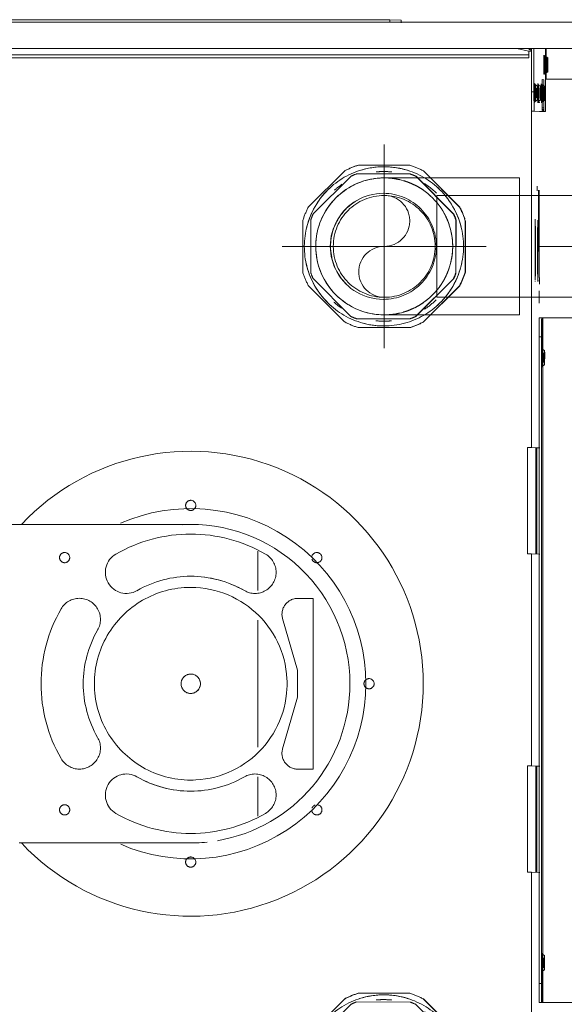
# Model space of a CAD drawing. Header units: millimetres. Extents: x 19410 to 41622, y 4748 to 42777.
# Tile 6 of 65: x 20683 to 20854, y 35928 to 36237. Entities that reach past the tile are written whole.
import ezdxf

# ---------------------------------------------------------------- set-up
doc = ezdxf.new("R2010")
doc.units = ezdxf.units.MM
doc.linetypes.add('ADSK_Осевая', pattern=[700, 500, -100, 0, -100])
doc.linetypes.add('ADSK_Скрыто', pattern=[300, 150, -150])
for name, color, linetype, lineweight in [('A-DETL-____-HDLN', 90, 'ADSK_Скрыто', 9), ('G-XREF-____-OTLN', 8, 'Continuous', 9), ('M-EQPM-____-OTLN', 50, 'Continuous', 20), ('P-PIPE-____-CNTR', 3, 'ADSK_Осевая', 20), ('P-PIPE-____-OTLN', 3, 'Continuous', 20)]:
    doc.layers.add(name, color=color, linetype=linetype, lineweight=lineweight)

# ---------------------------------------------------------------- blocks, each defined once
blk = doc.blocks.new('daa-oborudovanie-komplektkoaksialnogodymoxoda-sudliniteliami-1 - 60_100-1656877-В_Этаж 02_Отопление')
at = {"layer": 'M-EQPM-____-OTLN', "color": 94, "flags": 128}
for points in [[(53.82, 50), (50.31, 50), (46.88, 50), (43.54, 50), (40.28, 50), (37.12, 50), (34.06, 50), (31.11, 50), (28.26, 50), (25.54, 50), (22.93, 50), (20.44, 50), (18.08, 50), (15.85, 50), (13.76, 50), (11.8, 50), (9.99, 50), (8.32, 50), (6.8, 50), (5.42, 50), (4.2, 50), (3.13, 50), (2.21, 50), (1.46, 50), (0.85, 50), (0.41, 50), (0.13, 50), (0.01, 50), (0, 50)], [(0, -50), (0.08, -50), (0.32, -50), (0.72, -50), (1.28, -50), (1.99, -50), (2.87, -50), (3.89, -50), (5.08, -50), (6.41, -50), (7.89, -50), (9.52, -50), (11.3, -50), (13.22, -50), (15.27, -50), (17.47, -50), (19.79, -50), (22.24, -50), (24.82, -50), (27.52, -50), (30.33, -50), (33.25, -50), (36.28, -50), (39.42, -50), (42.65, -50), (45.97, -50), (49.38, -50), (52.87, -50), (56.43, -50)]]:
    blk.add_lwpolyline(points, dxfattribs=at)
at = {"layer": 'M-EQPM-____-OTLN', "color": 94}
for radius, start, end in [(73, 43.3605, 180), (55, 66.4461, 180), (50, 88.0259, 95.986), (50, 99.6828, 180), (73, 180, 316.632), (55, 180, 293.6476), (50, 180, 273.1208)]:
    blk.add_arc((0, 0), radius, start, end, dxfattribs=at)
blk = doc.blocks.new('City Class FR - City Class F_iam-1558930-В_Этаж 02_Отопление')
at = {"layer": 'A-DETL-____-HDLN'}
for p, q in [((-198.46, -38.42), (-198.46, -38.36)), ((16.49, -107.65), (-37.14, -107.77)), ((-37.14, -107.77), (-37.13, -112.62)), ((16.5, -112.5), (16.49, -107.65)), ((-30.74, -117.41), (-14.53, -112.72)), ((-14.53, -112.72), (-6.11, -112.7)), ((-6.11, -112.7), (10.13, -117.32)), ((-39.52, -125.18), (-51.87, -125.21)), ((9.64, -125.08), (-30.22, -125.16)), ((31.29, -125.03), (18.94, -125.06)), ((-43.96, -144.65), (-43.96, -144.66)), ((23.47, -147.74), (23.47, -147.74))]:
    blk.add_line(p, q, dxfattribs=at)
at = {"layer": 'A-DETL-____-HDLN', "flags": 128}
for points in [[(-192.98, -37.28), (-193, -37.28), (-193.03, -37.28), (-193.06, -37.28), (-193.1, -37.28), (-193.14, -37.28), (-193.19, -37.28), (-193.24, -37.28)], [(-192.99, -37.13), (-193.02, -37.12), (-193.05, -37.12), (-193.09, -37.12), (-193.14, -37.12)]]:
    blk.add_lwpolyline(points, dxfattribs=at)
at = {"layer": 'A-DETL-____-HDLN'}
for centre, major_axis, ratio, start_param, end_param in [((-204.84, -35.3), (1.55, 0), 0.005175, 3.150557, 3.490411), ((-204.84, -35.3), (1.55, 0), 0.005175, 2.792279, 3.138605), ((-204.82, -34.88), (1.55, 0), 0.005175, 3.150557, 3.490411), ((-204.82, -34.88), (1.55, 0), 0.005175, 2.792279, 3.138605), ((-204.82, -34.96), (1.55, 0), 0.005175, 3.150557, 3.490411), ((-204.82, -34.96), (1.55, 0), 0.005175, 2.792279, 3.138605), ((-204.84, -35.3), (1.55, 0), 0.005175, 5.933871, 6.274221), ((-204.84, -35.3), (1.55, 0), 0.005175, 0.002988, 0.348818), ((-204.82, -34.88), (1.55, 0), 0.005175, 5.933871, 6.274221), ((-204.82, -34.88), (1.55, 0), 0.005175, 0.002988, 0.348818), ((-204.82, -34.96), (1.55, 0), 0.005175, 5.933871, 6.274221), ((-204.82, -34.96), (1.55, 0), 0.005175, 0.002988, 0.348818), ((-195.87, -35.94), (1.55, 0), 0.005175, 3.150557, 3.490411), ((-195.87, -35.94), (1.55, 0), 0.005175, 2.792279, 3.138605), ((-195.87, -36.09), (1.55, 0), 0.005175, 3.150557, 3.490411), ((-195.87, -36.09), (1.55, 0), 0.005175, 2.792279, 3.138605), ((-195.87, -36.09), (1.55, 0), 0.005175, 0.002988, 0.348818), ((-195.87, -36.09), (1.55, 0), 0.005175, 5.933871, 6.274221), ((-195.87, -35.94), (1.55, 0), 0.005175, 5.933871, 6.274221), ((-195.87, -35.94), (1.55, 0), 0.005175, 0.002988, 0.348818), ((-112.86, -35.69), (1.55, 0), 0.005175, 3.150557, 3.490411), ((-112.86, -35.69), (1.55, 0), 0.005175, 2.792279, 3.138605), ((-112.86, -35.69), (1.55, 0), 0.005175, 5.933871, 6.274221), ((-112.86, -35.69), (1.55, 0), 0.005175, 0.002988, 0.348818), ((77.14, -35.28), (1.55, 0), 0.005175, 3.150557, 3.490411), ((77.14, -35.28), (1.55, 0), 0.005175, 2.792279, 3.138605), ((77.14, -35.28), (1.55, 0), 0.005175, 5.933871, 6.274221), ((77.14, -35.28), (1.55, 0), 0.005175, 0.002988, 0.348818), ((-195.97, -38.21), (1.55, 0), 0.005175, 2.792279, 3.138605), ((-195.97, -38.21), (1.55, 0), 0.005175, 3.150557, 3.490411), ((-195.92, -37.18), (1.55, 0), 0.005175, 2.792279, 3.138605), ((-195.92, -37.18), (1.55, 0), 0.005175, 3.150557, 3.490411), ((-195.97, -38.21), (1.55, 0), 0.005175, 0.002988, 0.348818), ((-195.97, -38.21), (1.55, 0), 0.005175, 5.933871, 6.274221), ((-195.92, -37.18), (1.55, 0), 0.005175, 0.002988, 0.348818), ((-195.92, -37.18), (1.55, 0), 0.005175, 5.933871, 6.274221), ((-10.37, -90.2), (-1.6, 0.07), 0.999987, 3.189473, 6.331065), ((-10.37, -90.2), (-1.6, 0.07), 0.999987, 0.04788, 3.189473), ((-49.93, -106.69), (-1.6, 0.07), 0.999987, 3.189473, 6.331065), ((29.27, -106.52), (-1.6, 0.07), 0.999987, 3.189473, 6.331065), ((-49.93, -106.69), (-1.6, 0.07), 0.999987, 0.04788, 1.618676), ((-49.93, -106.69), (-1.6, 0.07), 0.999987, 1.917265, 3.141593), ((29.27, -106.52), (-1.6, 0.07), 0.999987, 0.402025, 1.264023), ((29.27, -106.52), (-1.6, 0.07), 0.999987, 1.618676, 3.189473), ((-32.13, -112.6), (-4.99, 0.23), 0.999987, 0.04788, 1.897929), ((11.5, -112.51), (-4.99, 0.23), 0.999987, 1.339424, 3.189473), ((-10.24, -146.2), (-30.22, 1.38), 0.999987, 3.189473, 6.331065), ((-45.25, -126.09), (-6.62, 0.3), 0.999987, 2.665874, 5.807467), ((24.68, -125.94), (-6.62, 0.3), 0.999987, 3.713071, 6.854664), ((-10.24, -146.2), (-46.95, 2.15), 0.999987, 5.807467, 6.854664), ((-10.24, -146.2), (-46.95, 2.15), 0.999987, 2.665874, 3.713071), ((-10.24, -146.2), (-33.71, 1.54), 0.999987, 5.807467, 6.854664), ((-10.24, -146.2), (-33.71, 1.54), 0.999987, 5.807595, 6.331065), ((-10.24, -146.2), (-33.71, 1.54), 0.999987, 2.665874, 3.713071), ((-66.24, -146.32), (-1.6, 0.07), 0.999987, 3.189473, 6.331065), ((45.76, -146.08), (-1.6, 0.07), 0.999987, 3.189473, 6.331065), ((-66.24, -146.32), (-1.6, 0.07), 0.999987, 0.04788, 3.189473), ((-10.24, -146.2), (-30.22, 1.38), 0.999987, 0.04788, 3.189473), ((-10.24, -146.2), (-33.71, 1.54), 0.999987, 2.665874, 3.189473), ((45.76, -146.08), (-1.6, 0.07), 0.999987, 0.04788, 3.189473), ((-45.17, -166.46), (-6.62, 0.3), 0.999987, 0.571479, 3.713071), ((24.77, -166.31), (-6.62, 0.3), 0.999987, 5.807467, 8.949059), ((-30.36, -181.21), (-6.62, 0.3), 0.999987, 4.23667, 7.378263), ((-10.24, -146.2), (-33.71, 1.54), 0.999987, 1.095078, 2.142275), ((10.02, -181.12), (-6.62, 0.3), 0.999987, 2.142275, 5.283868), ((-49.76, -185.88), (-1.6, 0.07), 0.999987, 3.189473, 6.331065), ((29.44, -185.71), (-1.6, 0.07), 0.999987, 3.189473, 6.331065), ((-49.76, -185.88), (-1.6, 0.07), 0.999987, 0.04788, 3.189473), ((-10.24, -146.2), (-46.95, 2.15), 0.999987, 1.095078, 2.142275), ((29.44, -185.71), (-1.6, 0.07), 0.999987, 0.04788, 3.189473)]:
    blk.add_ellipse(centre, major_axis=major_axis, ratio=ratio, start_param=start_param, end_param=end_param, dxfattribs=at)
at = {"layer": 'G-XREF-____-OTLN'}
for p, q in [((-200.46, 32.58), (-200.31, -35.03)), ((-125.51, 32.96), (-125.36, -35.87)), ((89.64, -35.4), (89.49, 33.34)), ((-209.49, -262.24), (-210.12, 26.85)), ((-218.21, -24.17), (-218.08, -84.17)), ((-200.31, -35.03), (-209.99, -35.05)), ((-196.11, -35.21), (-209.99, -35.24)), ((-207.08, -34.9), (-207.4, -35.45)), ((-207.06, -34.49), (-207.38, -35.04)), ((-207.06, -34.57), (-207.38, -35.12)), ((-202.28, -35.44), (-202.59, -34.89)), ((-202.26, -35.03), (-202.58, -34.48)), ((-202.26, -35.11), (-202.58, -34.56)), ((-200.16, -36.21), (-200.14, -35.74)), ((-191.33, -36.23), (-200.16, -36.21)), ((-200.14, -35.74), (-191.31, -35.67)), ((-197.99, -36.52), (-198.87, -36.53)), ((-198.17, -36.78), (-198.48, -37.33)), ((-198.11, -35.54), (-198.43, -36.09)), ((-198.12, -35.7), (-198.43, -36.25)), ((-193.36, -37.32), (-193.68, -36.77)), ((-193.31, -36.24), (-193.63, -35.69)), ((-193.31, -36.08), (-193.62, -35.53)), ((-191.31, -35.67), (-191.31, -36.34)), ((-190.28, -38.77), (-190.16, -36.24)), ((-190.16, -37.04), (-190.16, -36.24)), ((-190.16, -36.24), (-190.16, -37.04)), ((-190.12, -35.23), (-190.13, -35.66)), ((-190.13, -36.46), (-190.13, -35.66)), ((-138.06, -37.04), (-146.71, -37.06)), ((-135.94, -36.99), (-138.06, -37)), ((-138.06, -37), (-135.94, -36.99)), ((-130.01, -37.01), (-133.82, -37.02)), ((-125.37, -36.24), (-125.36, -36.07)), ((-125.37, -36.24), (-125.37, -37.04)), ((-125.37, -36.24), (-125.37, -37.04)), ((-125.36, -35.87), (89.64, -35.4)), ((-125.36, -36.07), (-109.87, -36.03)), ((83.63, -35.82), (-119.37, -36.26)), ((-119.37, -37.06), (-119.37, -36.26)), ((83.63, -36.62), (-119.37, -37.06)), ((-115.11, -35.29), (-115.42, -35.84)), ((-110.3, -35.83), (-110.62, -35.28)), ((-84.56, -36.77), (-84.68, -39.36)), ((-84.56, -36.98), (-84.56, -37.97)), ((-51.16, -36.7), (-51.28, -39.29)), ((15.44, -36.56), (15.32, -39.15)), ((15.44, -37.76), (15.44, -36.76)), ((48.72, -39.07), (48.84, -36.49)), ((74.52, -35.63), (89.64, -35.6)), ((74.89, -34.88), (74.58, -35.43)), ((79.7, -35.42), (79.38, -34.87)), ((83.63, -35.82), (83.63, -36.62)), ((89.64, -35.6), (89.63, -35.77)), ((89.63, -36.57), (89.63, -35.77)), ((-209.98, -38.84), (-196.28, -38.81)), ((-196.28, -39.61), (-209.98, -39.64)), ((-209.9, -40.41), (-209.87, -39.64)), ((-209.42, -39.8), (-209.57, -40.49)), ((-209.12, -40.59), (-209.08, -39.69)), ((-198.21, -37.82), (-198.53, -38.37)), ((-198.46, -38.42), (-198.46, -38.36)), ((-196.28, -38.81), (-196.28, -39.61)), ((-84.68, -39.36), (-193.86, -39.6)), ((-193.41, -38.36), (-193.73, -37.81)), ((-193.46, -38.35), (-193.46, -38.41)), ((-190.28, -38.77), (-190.28, -39.57)), ((-165.28, -37.75), (-166.72, -37.76)), ((-84.68, -39.36), (-84.67, -40.56)), ((-84.56, -37.97), (-84.67, -40.56)), ((-51.21, -37.81), (-84.61, -37.88)), ((-51.2, -37.64), (-84.6, -37.71)), ((-84.56, -37.97), (-51.21, -37.9)), ((-51.28, -39.29), (15.32, -39.15)), ((-51.27, -40.49), (-51.28, -39.29)), ((15.32, -39.15), (15.33, -40.35)), ((15.44, -37.76), (15.33, -40.35)), ((48.79, -37.59), (15.39, -37.66)), ((48.8, -37.42), (15.4, -37.49)), ((48.79, -37.69), (15.44, -37.76)), ((48.72, -39.07), (157.91, -38.84)), ((48.73, -40.27), (48.72, -39.07)), ((-209.97, -44.28), (-209.12, -40.59)), ((-206.97, -40.43), (-208.93, -40.43)), ((-207.97, -40.43), (-207.52, -248.62)), ((-207.97, -40.43), (-207.52, -248.62)), ((-206.52, -248.62), (-206.97, -40.43)), ((-84.67, -40.56), (-51.27, -40.49)), ((15.33, -40.35), (48.73, -40.27)), ((-218.88, -84.17), (-218.72, -80.55)), ((-218.88, -84.17), (-218.5, -261.17)), ((-218.88, -84.17), (-218.5, -261.17)), ((-218.08, -84.17), (-217.7, -261.17))]:
    blk.add_line(p, q, dxfattribs=at)
at = {"layer": 'G-XREF-____-OTLN', "flags": 128}
for points in [[(-207.4, -35.45), (-207.77, -35.7), (-207.79, -35.7)], [(-207.38, -35.04), (-207.75, -35.28), (-207.77, -35.29)], [(-207.38, -35.12), (-207.75, -35.36), (-207.77, -35.37)], [(-202.28, -35.44), (-201.9, -35.68), (-201.88, -35.69)], [(-202.26, -35.03), (-201.89, -35.27), (-201.86, -35.27)], [(-202.26, -35.11), (-201.89, -35.35), (-201.87, -35.35)], [(-198.43, -36.09), (-198.8, -36.34), (-198.82, -36.34)], [(-198.43, -36.25), (-198.8, -36.49), (-198.82, -36.49)], [(-193.31, -36.08), (-192.93, -36.32), (-192.91, -36.33)], [(-193.31, -36.24), (-192.94, -36.48), (-192.92, -36.48)], [(-115.42, -35.84), (-115.79, -36.09), (-115.81, -36.09)], [(-110.3, -35.83), (-109.93, -36.08), (-109.91, -36.08)], [(74.58, -35.43), (74.21, -35.68), (74.19, -35.68)], [(79.7, -35.42), (80.07, -35.66), (80.09, -35.67)], [(-198.53, -38.37), (-198.9, -38.61), (-198.92, -38.62)], [(-198.48, -37.33), (-198.85, -37.58), (-198.87, -37.58)], [(-193.41, -38.36), (-193.04, -38.6), (-193.02, -38.6)], [(-193.36, -37.32), (-192.99, -37.57), (-192.97, -37.57)], [(-192.98, -37.28), (-193, -37.28), (-193.03, -37.28), (-193.06, -37.28), (-193.1, -37.28), (-193.14, -37.28), (-193.19, -37.28), (-193.24, -37.28)], [(-192.99, -37.13), (-193.02, -37.12), (-193.05, -37.12), (-193.09, -37.12), (-193.14, -37.12)]]:
    blk.add_lwpolyline(points, dxfattribs=at)
at = {"layer": 'G-XREF-____-OTLN'}
for centre, major_axis, ratio, start_param, end_param in [((-204.84, -35.7), (2.99, 0.01), 0.005175, 1.570548, 3.141345), ((-204.84, -35.7), (2.99, 0.01), 0.005175, 3.141345, 4.712141), ((-204.82, -35.28), (2.99, 0.01), 0.005175, 1.570548, 3.141345), ((-204.82, -35.28), (2.99, 0.01), 0.005175, 3.141345, 4.712141), ((-204.82, -35.36), (2.99, 0.01), 0.005175, 1.570548, 3.141345), ((-204.82, -35.36), (2.99, 0.01), 0.005175, 3.141345, 4.712141), ((-204.84, -35.45), (2.56, 0.01), 0.005175, 1.570548, 3.138605), ((-204.84, -35.45), (2.56, 0.01), 0.005175, 3.141345, 4.712141), ((-204.82, -35.03), (2.56, 0.01), 0.005175, 1.570548, 3.138605), ((-204.82, -35.03), (2.56, 0.01), 0.005175, 3.141345, 4.712141), ((-204.82, -35.11), (2.56, 0.01), 0.005175, 1.570548, 3.138605), ((-204.82, -35.11), (2.56, 0.01), 0.005175, 3.141345, 4.712141), ((-204.84, -34.9), (2.24, 0), 0.005175, 0.002988, 3.138605), ((-204.84, -34.9), (2.24, 0), 0.005175, 3.150557, 6.274221), ((-204.82, -34.48), (2.24, 0), 0.005175, 0.002988, 3.138605), ((-204.82, -34.48), (2.24, 0), 0.005175, 3.150557, 6.274221), ((-204.82, -34.56), (2.24, 0), 0.005175, 0.002988, 3.138605), ((-204.82, -34.56), (2.24, 0), 0.005175, 3.150557, 6.274221), ((-204.82, -35.51), (1.87, 0), 0.005175, 1.574823, 3.138605), ((-204.82, -35.51), (1.87, 0), 0.005175, 3.141345, 4.707866), ((-204.82, -35.43), (1.87, 0), 0.005175, 1.570548, 3.138605), ((-204.82, -35.43), (1.87, 0), 0.005175, 3.141345, 4.707866), ((-204.84, -35.3), (1.55, 0), 0.005175, 3.150557, 6.274221), ((-204.84, -35.3), (1.55, 0), 0.005175, 0.002988, 3.138605), ((-204.82, -34.88), (1.55, 0), 0.005175, 0.002988, 3.138605), ((-204.82, -34.88), (1.55, 0), 0.005175, 3.150557, 6.274221), ((-204.82, -34.96), (1.55, 0), 0.005175, 0.002988, 3.138605), ((-204.82, -34.96), (1.55, 0), 0.005175, 3.150557, 6.274221), ((-204.84, -35.45), (2.56, 0.01), 0.005175, 0.002988, 1.570548), ((-204.84, -35.45), (2.56, 0.01), 0.005175, 4.712141, 6.282937), ((-204.84, -35.7), (2.99, 0.01), 0.005175, 4.712141, 6.282937), ((-204.82, -35.03), (2.56, 0.01), 0.005175, 0.002988, 1.570548), ((-204.82, -35.03), (2.56, 0.01), 0.005175, 4.712141, 6.282937), ((-204.82, -35.11), (2.56, 0.01), 0.005175, 0.002988, 1.570548), ((-204.82, -35.11), (2.56, 0.01), 0.005175, 4.712141, 6.282937), ((-204.82, -35.28), (2.99, 0.01), 0.005175, 4.712141, 7.853734), ((-204.82, -35.36), (2.99, 0.01), 0.005175, 4.712141, 7.853734), ((-204.82, -35.43), (1.87, 0), 0.005175, 0.78515, 1.570548), ((-195.87, -36.49), (2.99, 0.01), 0.005175, 2.355947, 3.141345), ((-195.87, -36.49), (2.99, 0.01), 0.005175, 3.141345, 4.712141), ((-195.87, -36.34), (2.99, 0.01), 0.005175, 1.570548, 3.141345), ((-195.87, -36.34), (2.99, 0.01), 0.005175, 3.141345, 4.712141), ((-195.87, -36.09), (2.56, 0.01), 0.005175, 1.570548, 3.138605), ((-195.87, -36.09), (2.56, 0.01), 0.005175, 3.141345, 4.712141), ((-195.87, -36.24), (2.56, 0.01), 0.005175, 1.570548, 3.138605), ((-195.87, -36.24), (2.56, 0.01), 0.005175, 3.141345, 4.712141), ((-195.92, -36.78), (2.24, 0), 0.005175, 0.002988, 3.138605), ((-195.92, -36.78), (2.24, 0), 0.005175, 3.150557, 6.274221), ((-195.87, -35.69), (2.24, 0), 0.005175, 0.002988, 3.138605), ((-195.87, -35.69), (2.24, 0), 0.005175, 3.150557, 6.274221), ((-195.87, -35.54), (2.24, 0), 0.005175, 0.002988, 3.138605), ((-195.87, -35.54), (2.24, 0), 0.005175, 3.150557, 6.274221), ((-195.87, -35.94), (1.55, 0), 0.005175, 3.150557, 6.274221), ((-195.87, -35.94), (1.55, 0), 0.005175, 0.002988, 3.138605), ((-195.87, -36.09), (1.55, 0), 0.005175, 0.002988, 3.138605), ((-195.87, -36.09), (1.55, 0), 0.005175, 3.150557, 6.274221), ((-196.12, -35.24), (6, 0.01), 0.005175, 0, 1.570548), ((-195.87, -36.09), (2.56, 0.01), 0.005175, 0.002988, 1.570548), ((-195.87, -36.09), (2.56, 0.01), 0.005175, 4.712141, 6.282937), ((-195.87, -36.24), (2.56, 0.01), 0.005175, 0.002988, 1.570548), ((-195.87, -36.24), (2.56, 0.01), 0.005175, 4.712141, 6.282937), ((-195.87, -36.34), (2.99, 0.01), 0.005175, 4.712141, 7.853734), ((-195.87, -36.49), (2.99, 0.01), 0.005175, 4.712141, 7.304193), ((-194.16, -36.25), (4, 0.01), 0.005175, 0.392451, 0.78515), ((-194.13, -35.67), (4, 0.01), 0.005175, 5.497539, 6.282937), ((-196.11, -36.04), (6, 0.01), 0.005175, 0, 0.533166), ((-155.87, -37.12), (9.62, 0.02), 0.005175, 6.282937, 9.42453), ((-138.06, -37.03), (3, 0.01), 0.005175, 5.038098, 5.10484), ((-119.37, -36.23), (6, 0.01), 0.005175, 3.141593, 4.712141), ((-119.37, -37.03), (6, 0.01), 0.005175, 3.141593, 4.712141), ((-125.36, -35.87), (0, 0.2), 0.000248, 3.932166, 4.717564), ((-112.86, -36.09), (2.99, 0.01), 0.005175, 1.570548, 3.141345), ((-112.86, -36.09), (2.99, 0.01), 0.005175, 3.141345, 4.712141), ((-112.86, -35.84), (2.56, 0.01), 0.005175, 1.570548, 3.138605), ((-112.86, -35.84), (2.56, 0.01), 0.005175, 3.141345, 4.712141), ((-112.86, -35.29), (2.24, 0), 0.005175, 0.002988, 3.138605), ((-112.86, -35.29), (2.24, 0), 0.005175, 3.150557, 6.274221), ((-112.86, -35.69), (1.55, 0), 0.005175, 3.150557, 6.274221), ((-112.86, -35.69), (1.55, 0), 0.005175, 0.002988, 3.138605), ((-112.86, -35.84), (2.56, 0.01), 0.005175, 0.002988, 1.570548), ((-112.86, -35.84), (2.56, 0.01), 0.005175, 4.712141, 6.282937), ((-112.86, -36.09), (2.99, 0.01), 0.005175, 4.712141, 7.853734), ((77.14, -35.68), (2.99, 0.01), 0.005175, 1.570548, 3.141345), ((77.14, -35.68), (2.99, 0.01), 0.005175, 3.141345, 4.712141), ((77.14, -35.43), (2.56, 0.01), 0.005175, 1.570548, 3.138605), ((77.14, -35.43), (2.56, 0.01), 0.005175, 3.141345, 4.712141), ((77.14, -34.88), (2.24, 0), 0.005175, 0.002988, 3.138605), ((77.14, -34.88), (2.24, 0), 0.005175, 3.150557, 6.274221), ((77.14, -35.28), (1.55, 0), 0.005175, 3.150557, 6.274221), ((77.14, -35.28), (1.55, 0), 0.005175, 0.002988, 3.138605), ((77.14, -35.43), (2.56, 0.01), 0.005175, 0.002988, 1.570548), ((77.14, -35.43), (2.56, 0.01), 0.005175, 4.712141, 6.282937), ((77.14, -35.68), (2.99, 0.01), 0.005175, 4.712141, 7.853734), ((83.63, -35.79), (6, 0.01), 0.005175, 4.712141, 6.282937), ((83.63, -36.59), (6, 0.01), 0.005175, 4.712141, 6.282937), ((89.64, -35.4), (0, 0.2), 0.000248, 3.932166, 4.717564), ((-208.93, -40.63), (-0.999, 0.046), 0.999987, 4.776266, 6.104173), ((-195.97, -38.61), (2.99, 0.01), 0.005175, 1.570548, 4.712141), ((-195.92, -37.58), (2.99, 0.01), 0.005175, 1.570548, 4.712141), ((-195.97, -38.36), (2.56, 0.01), 0.005175, 1.570548, 3.138605), ((-195.97, -38.36), (2.56, 0.01), 0.005175, 3.141345, 4.712141), ((-195.92, -37.33), (2.56, 0.01), 0.005175, 1.570548, 3.138605), ((-195.92, -37.33), (2.56, 0.01), 0.005175, 3.141345, 4.712141), ((-195.96, -38.36), (2.5, 0.01), 0.005175, 0, 3.141345), ((-195.96, -38.41), (2.5, 0.01), 0.005175, 3.141593, 6.282937), ((-195.97, -37.81), (2.24, 0), 0.005175, 0.002988, 3.138605), ((-195.97, -37.81), (2.24, 0), 0.005175, 3.150557, 6.274221), ((-195.97, -38.21), (1.55, 0), 0.005175, 0.002988, 3.138605), ((-195.97, -38.21), (1.55, 0), 0.005175, 3.150557, 6.274221), ((-195.95, -38.15), (1.55, 0), 0.005175, 0, 3.141345), ((-195.95, -38.15), (1.55, 0), 0.005175, 3.141593, 6.282937), ((-195.92, -37.18), (1.55, 0), 0.005175, 0.002988, 3.138605), ((-195.92, -37.18), (1.55, 0), 0.005175, 3.150557, 6.274221), ((-196.28, -38.78), (6, 0.01), 0.005175, 4.712141, 6.282937), ((-196.28, -39.58), (6, 0.01), 0.005175, 4.712141, 6.282937), ((-195.97, -38.36), (2.56, 0.01), 0.005175, 0.002988, 1.570548), ((-195.97, -38.36), (2.56, 0.01), 0.005175, 4.712141, 6.282937), ((-195.97, -38.61), (2.99, 0.01), 0.005175, 6.282937, 7.853734), ((-195.97, -38.61), (2.99, 0.01), 0.005175, 4.712141, 6.282937), ((-195.92, -37.33), (2.56, 0.01), 0.005175, 0.002988, 1.570548), ((-195.92, -37.33), (2.56, 0.01), 0.005175, 4.712141, 6.282937), ((-195.92, -37.58), (2.99, 0.01), 0.005175, 6.282937, 7.853734), ((-195.92, -37.58), (2.99, 0.01), 0.005175, 4.712141, 6.282937), ((-195.92, -37.73), (1.87, 0), 0.005175, 0.002988, 1.570548), ((-195.92, -37.73), (1.87, 0), 0.005175, 4.712141, 6.282937), ((-195.87, -37.29), (2.99, 0.01), 0.005175, 0.019868, 0.360448), ((-195.87, -37.29), (2.99, 0.01), 0.005175, 5.919186, 6.262822), ((-155.87, -37.29), (9.62, 0.02), 0.005175, 6.282937, 9.42453), ((-155.87, -37.29), (9.62, 0.02), 0.005175, 3.145864, 6.278927), ((-155.87, -37.12), (9.62, 0.02), 0.005175, 3.145864, 6.278927), ((-146.38, -38.32), (10, 0.02), 0.005175, 2.827185, 3.141345), ((-146.38, -38.32), (10, 0.02), 0.005175, 3.145848, 3.455504), ((-146.42, -38.31), (9.62, 0.02), 0.005175, 0.314673, 3.141345), ((-146.42, -38.31), (9.62, 0.02), 0.005175, 3.145864, 5.968778), ((-146.39, -37.52), (9.62, 0.02), 0.005175, 6.282937, 9.42453), ((-146.39, -37.52), (9.62, 0.02), 0.005175, 3.145864, 6.278927), ((-146.42, -38.31), (9.62, 0.02), 0.005175, 6.079181, 6.278927), ((-208.93, -40.63), (-0.2, 0.009), 0.999987, 4.760269, 6.104173), ((-217.92, -80.55), (0.8, 0.002), 0.005175, 1.570548, 3.141345), ((-218.08, -84.17), (0.8, 0.002), 0.005175, 3.141593, 4.712141)]:
    blk.add_ellipse(centre, major_axis=major_axis, ratio=ratio, start_param=start_param, end_param=end_param, dxfattribs=at)
blk = doc.blocks.new('City Class FR - City Class 25 FR-1559149-В_Этаж 02_Отопление')
at = {"layer": 'A-DETL-____-HDLN'}
for p, q in [((-13.29, -146.04), (-13.29, -146.06)), ((-7.2, -146.34), (-7.2, -146.32))]:
    blk.add_line(p, q, dxfattribs=at)
for centre, start_param, end_param in [((-10.24, -146.2), 3.1873, 6.328892), ((-10.24, -146.18), 4.758096, 5.805294), ((-10.24, -146.18), 3.1873, 4.496297), ((-10.24, -146.18), 6.067093, 6.328892), ((-10.24, -146.18), 0.045707, 1.354704), ((-10.24, -146.2), 0.045707, 3.1873), ((-10.24, -146.18), 1.616504, 3.1873)]:
    blk.add_ellipse(centre, major_axis=(-3.04, 0.14), ratio=0.999987, start_param=start_param, end_param=end_param, dxfattribs=at)
blk.add_blockref('City Class FR - City Class F_iam-1558930-В_Этаж 02_Отопление', (0, 0))
blk = doc.blocks.new('ADSK_Полипропилен_Муфта с накидной гайкой - 32 x 1_-1254467-В_Этаж 02_Отопление')
at = {"layer": 'A-DETL-____-HDLN', "color": 170}
for p, q in [((20805.29, 35931.79), (20789.12, 35931.83)), ((20784.88, 35930.08), (20773.43, 35918.68)), ((20786.85, 35928.37), (20774.95, 35916.52)), ((20805.4, 35929.05), (20788.61, 35929.09)), ((20798.35, 35931.28), (20798.33, 35931.28)), ((20819, 35916.42), (20807.15, 35928.32)), ((20807.23, 35928.32), (20819.08, 35916.42)), ((20820.92, 35918.58), (20809.52, 35930.03)), ((20809.52, 35930.03), (20809.6, 35930.03)), ((20809.6, 35930.03), (20821.01, 35918.57)), ((20821.01, 35918.57), (20820.92, 35918.58)), ((20771.67, 35914.45), (20771.63, 35898.28)), ((20774.22, 35914.77), (20774.18, 35897.97)), ((20819.68, 35897.87), (20819.72, 35914.67)), ((20819.8, 35914.66), (20819.77, 35897.87)), ((20822.63, 35898.17), (20822.67, 35914.34)), ((20822.67, 35914.34), (20822.75, 35914.33)), ((20822.75, 35914.33), (20822.72, 35898.17)), ((20774.91, 35896.22), (20786.75, 35884.32)), ((20807.05, 35884.27), (20818.95, 35896.12)), ((20819.04, 35896.12), (20807.14, 35884.27)), ((20773.38, 35894.05), (20784.78, 35882.59)), ((20809.41, 35882.54), (20820.87, 35893.94)), ((20820.95, 35893.94), (20809.5, 35882.53)), ((20820.87, 35893.94), (20820.95, 35893.94)), ((20788.51, 35883.59), (20805.3, 35883.55)), ((20789.01, 35880.83), (20805.17, 35880.79)), ((20795.94, 35881.34), (20795.95, 35881.34))]:
    blk.add_line(p, q, dxfattribs=at)
for centre, major_axis, start_param, end_param in [((20797.15, 35906.31), (1.28, 26.72), 0.352619, 0.524193), ((20797.23, 35906.31), (1.28, 26.72), 0.352619, 0.524193), ((20797.15, 35906.31), (1.28, 26.72), 5.850406, 6.02198), ((20797.14, 35906.31), (1.2, 24.97), 0.045707, 3.1873), ((20796.95, 35906.32), (1.16, 24.22), 0.399272, 0.47754), ((20797.15, 35906.31), (1.2, 24.97), 0.045707, 0.359747), ((20797.1, 35906.31), (1.12, 23.47), 0.045707, 0.149727), ((20797.14, 35906.31), (1.2, 24.97), 3.1873, 6.328893), ((20797.1, 35906.31), (1.12, 23.47), 6.224873, 6.328892), ((20797.15, 35906.31), (1.2, 24.97), 6.01402, 6.328892), ((20796.95, 35906.32), (1.16, 24.22), 5.897059, 5.975328), ((20797.1, 35906.31), (1.12, 23.47), 0.640886, 0.7702), ((20797.1, 35906.31), (1.12, 23.47), 5.551821, 5.75429), ((20797.15, 35906.31), (1.2, 24.97), 0.780259, 1.405189), ((20796.95, 35906.32), (0.8, 16.63), 0.045707, 3.1873), ((20796.95, 35906.32), (0.8, 16.63), 3.1873, 6.328892), ((20797.15, 35906.31), (1.2, 24.97), 4.964903, 5.598015), ((20797.03, 35906.32), (0.8, 16.63), 0.569306, 0.808704), ((20797.15, 35906.31), (1.28, 26.72), 1.138017, 1.309591), ((20796.95, 35906.32), (1.16, 24.22), 1.18467, 1.262939), ((20797.03, 35906.32), (0.8, 16.63), 0.831105, 2.401902), ((20796.95, 35906.32), (1.16, 24.22), 5.111661, 5.189929), ((20797.03, 35906.32), (1.16, 24.22), 5.111661, 5.189929), ((20797.15, 35906.31), (1.28, 26.72), 5.065008, 5.236582), ((20797.23, 35906.31), (1.28, 26.72), 5.065008, 5.236582), ((20797.15, 35906.31), (1.2, 24.97), 1.827776, 2.452922), ((20797.15, 35906.31), (1.2, 24.97), 3.918003, 4.55133), ((20797.15, 35906.31), (1.28, 26.72), 1.923416, 2.09499), ((20796.95, 35906.32), (1.16, 24.22), 1.970068, 2.048337), ((20796.95, 35906.32), (1.16, 24.22), 4.326263, 4.404531), ((20797.03, 35906.32), (1.16, 24.22), 4.326263, 4.404531), ((20797.15, 35906.31), (1.28, 26.72), 4.27961, 4.451184), ((20797.23, 35906.31), (1.28, 26.72), 4.27961, 4.451184), ((20797.1, 35906.31), (1.12, 23.47), 2.460076, 2.593062), ((20797.1, 35906.31), (1.12, 23.47), 3.760961, 3.965144), ((20797.15, 35906.31), (1.28, 26.72), 2.708814, 2.880388), ((20796.95, 35906.32), (1.16, 24.22), 2.755467, 2.833735), ((20797.15, 35906.31), (1.2, 24.97), 2.9255, 3.1873), ((20797.1, 35906.31), (1.12, 23.47), 3.081325, 3.1873), ((20797.1, 35906.31), (1.12, 23.47), 3.1873, 3.293275), ((20797.15, 35906.31), (1.28, 26.72), 3.494212, 3.665786), ((20797.23, 35906.31), (1.28, 26.72), 3.494212, 3.665786), ((20796.95, 35906.32), (1.16, 24.22), 3.540865, 3.619133)]:
    blk.add_ellipse(centre, major_axis=major_axis, ratio=0.999987, start_param=start_param, end_param=end_param, dxfattribs=at)
blk = doc.blocks.new('ADSK_Полипропилен_Муфта с накидной гайкой - 32 x 1_-V36-В_Этаж 02_Отопление')
at = {"layer": 'A-DETL-____-HDLN', "color": 1}
for p, q in [((20805.31, 36191.8), (20789.15, 36191.84)), ((20798.37, 36191.29), (20798.35, 36191.29)), ((20784.91, 36190.09), (20773.45, 36178.69)), ((20786.87, 36188.38), (20774.97, 36176.53)), ((20805.42, 36189.06), (20788.63, 36189.1)), ((20819.02, 36176.43), (20807.17, 36188.33)), ((20807.25, 36188.33), (20819.1, 36176.43)), ((20820.94, 36178.58), (20809.54, 36190.04)), ((20809.54, 36190.04), (20809.62, 36190.03)), ((20809.62, 36190.03), (20821.03, 36178.58)), ((20821.03, 36178.58), (20820.94, 36178.58)), ((20771.69, 36174.46), (20771.65, 36158.29)), ((20774.24, 36174.78), (20774.21, 36157.98)), ((20819.71, 36157.88), (20819.74, 36174.68)), ((20819.83, 36174.67), (20819.79, 36157.88)), ((20822.65, 36158.18), (20822.69, 36174.35)), ((20822.69, 36174.35), (20822.77, 36174.34)), ((20822.77, 36174.34), (20822.74, 36158.18)), ((20773.4, 36154.05), (20784.8, 36142.6)), ((20774.93, 36156.23), (20786.78, 36144.33)), ((20807.08, 36144.28), (20818.98, 36156.13)), ((20819.06, 36156.13), (20807.16, 36144.28)), ((20809.44, 36142.55), (20820.89, 36153.95)), ((20820.98, 36153.95), (20809.52, 36142.54)), ((20820.89, 36153.95), (20820.98, 36153.95)), ((20788.53, 36143.6), (20805.32, 36143.56)), ((20789.03, 36140.84), (20805.2, 36140.8)), ((20795.96, 36141.35), (20795.97, 36141.35))]:
    blk.add_line(p, q, dxfattribs=at)
for centre, major_axis, start_param, end_param in [((20797.16, 36166.32), (1.2, 24.97), 0.045707, 3.1873), ((20797.17, 36166.32), (1.28, 26.72), 0.352619, 0.524193), ((20797.26, 36166.32), (1.28, 26.72), 0.352619, 0.524193), ((20797.17, 36166.32), (1.2, 24.97), 0.045707, 0.359747), ((20797.16, 36166.32), (1.2, 24.97), 3.1873, 6.328893), ((20797.17, 36166.32), (1.2, 24.97), 6.01402, 6.328893), ((20797.17, 36166.32), (1.28, 26.72), 5.850406, 6.02198), ((20796.97, 36166.33), (1.16, 24.22), 0.399272, 0.47754), ((20797.13, 36166.32), (1.12, 23.47), 0.045707, 0.149727), ((20797.13, 36166.32), (1.12, 23.47), 6.224873, 6.328892), ((20796.97, 36166.33), (1.16, 24.22), 5.897059, 5.975328), ((20797.13, 36166.32), (1.12, 23.47), 0.640886, 0.7702), ((20797.13, 36166.32), (1.12, 23.47), 5.551821, 5.75429), ((20797.17, 36166.32), (1.2, 24.97), 0.780259, 1.405189), ((20796.97, 36166.33), (0.8, 16.63), 0.045707, 3.1873), ((20796.97, 36166.33), (0.8, 16.63), 3.1873, 6.328892), ((20797.17, 36166.32), (1.2, 24.97), 4.964903, 5.598015), ((20797.06, 36166.33), (0.8, 16.63), 0.569306, 0.810405), ((20797.17, 36166.32), (1.28, 26.72), 1.138017, 1.309591), ((20796.97, 36166.33), (1.16, 24.22), 1.18467, 1.262939), ((20797.06, 36166.33), (0.8, 16.63), 0.831105, 1.079321), ((20796.97, 36166.33), (1.16, 24.22), 5.111661, 5.189929), ((20797.06, 36166.33), (1.16, 24.22), 5.119976, 5.189929), ((20797.17, 36166.32), (1.28, 26.72), 5.065008, 5.236582), ((20797.26, 36166.32), (1.28, 26.72), 5.085621, 5.236582), ((20797.06, 36166.33), (0.8, 16.63), 1.092905, 2.401902), ((20797.17, 36166.32), (1.2, 24.97), 1.827776, 2.452922), ((20797.17, 36166.32), (1.2, 24.97), 3.918003, 4.55133), ((20797.17, 36166.32), (1.28, 26.72), 1.923416, 2.09499), ((20796.97, 36166.33), (1.16, 24.22), 1.970068, 2.048337), ((20796.97, 36166.33), (1.16, 24.22), 4.326263, 4.404531), ((20797.06, 36166.33), (1.16, 24.22), 4.326263, 4.404531), ((20797.17, 36166.32), (1.28, 26.72), 4.27961, 4.451184), ((20797.26, 36166.32), (1.28, 26.72), 4.27961, 4.451184), ((20797.13, 36166.32), (1.12, 23.47), 2.460076, 2.593062), ((20797.13, 36166.32), (1.12, 23.47), 3.760961, 3.965144), ((20797.17, 36166.32), (1.28, 26.72), 2.708814, 2.880388), ((20796.97, 36166.33), (1.16, 24.22), 2.755467, 2.833735), ((20797.17, 36166.32), (1.2, 24.97), 2.9255, 3.1873), ((20797.13, 36166.32), (1.12, 23.47), 3.081325, 3.1873), ((20797.13, 36166.32), (1.12, 23.47), 3.1873, 3.293275), ((20797.17, 36166.32), (1.28, 26.72), 3.494212, 3.665786), ((20797.26, 36166.32), (1.28, 26.72), 3.494212, 3.665786), ((20796.97, 36166.33), (1.16, 24.22), 3.540865, 3.619133)]:
    blk.add_ellipse(centre, major_axis=major_axis, ratio=0.999987, start_param=start_param, end_param=end_param, dxfattribs=at)
blk = doc.blocks.new('ADSK_Полипропилен_Отвод - Универсальный-V37-В_Этаж 02_Отопление')
at = {"layer": 'A-DETL-____-HDLN', "color": 1}
for p, q in [((20839.76, 36187.82), (20797.26, 36187.82)), ((20839.76, 36166.32), (20839.76, 36187.82)), ((20797.26, 36182.32), (20797.26, 36150.32)), ((20839.76, 36144.82), (20839.76, 36166.32)), ((20797.26, 36144.82), (20839.76, 36144.82))]:
    blk.add_line(p, q, dxfattribs=at)
at = {"layer": 'A-DETL-____-HDLN', "color": 1, "flags": 128}
blk.add_lwpolyline([(20797.26, 36144.82), (20796.4, 36144.83), (20795.54, 36144.88), (20794.68, 36144.97), (20793.83, 36145.09), (20792.99, 36145.24), (20792.15, 36145.43), (20791.31, 36145.65), (20790.49, 36145.91), (20789.68, 36146.19), (20788.88, 36146.51), (20788.1, 36146.86), (20787.33, 36147.25), (20786.57, 36147.66), (20785.84, 36148.1), (20785.12, 36148.57), (20784.42, 36149.07), (20783.74, 36149.6), (20783.08, 36150.15), (20782.44, 36150.73), (20781.83, 36151.34), (20781.25, 36151.97), (20780.69, 36152.62), (20780.15, 36153.29), (20779.64, 36153.99), (20779.16, 36154.7), (20778.71, 36155.43), (20778.29, 36156.18), (20777.9, 36156.95), (20777.55, 36157.73), (20777.22, 36158.53), (20776.92, 36159.33), (20776.66, 36160.15), (20776.43, 36160.98), (20776.23, 36161.82), (20776.07, 36162.66), (20775.94, 36163.51), (20775.85, 36164.37), (20775.78, 36165.22), (20775.76, 36166.08), (20775.77, 36166.94), (20775.81, 36167.8), (20775.88, 36168.66), (20776, 36169.51), (20776.14, 36170.36), (20776.32, 36171.2), (20776.53, 36172.03), (20776.78, 36172.86), (20777.05, 36173.67), (20777.36, 36174.47), (20777.71, 36175.26), (20778.08, 36176.04), (20778.48, 36176.8), (20778.92, 36177.54), (20779.38, 36178.26), (20779.87, 36178.97), (20780.39, 36179.65), (20780.94, 36180.32), (20781.51, 36180.96), (20782.11, 36181.58), (20782.73, 36182.17), (20783.38, 36182.74), (20784.05, 36183.28), (20784.74, 36183.79), (20785.45, 36184.28), (20786.17, 36184.74), (20786.92, 36185.17), (20787.68, 36185.57), (20788.46, 36185.93), (20789.25, 36186.27), (20790.05, 36186.57), (20790.87, 36186.85), (20791.7, 36187.08), (20792.53, 36187.29), (20793.37, 36187.46), (20794.22, 36187.6), (20795.08, 36187.7), (20795.93, 36187.78), (20796.79, 36187.81)], dxfattribs=at)
at = {"layer": 'A-DETL-____-HDLN', "color": 1}
for radius, start, end in [(21.5, 0, 180), (16, 90, 270), (16, 270, 90), (21.5, 180, 0)]:
    blk.add_arc((20797.26, 36166.32), radius, start, end, dxfattribs=at)
for points, knots in [([(20802.2, 36187.24), (20801.76, 36187.34), (20800.12, 36187.68), (20798.46, 36187.82), (20797.26, 36187.82)], [0.8286413, 0.8286413, 0.8286413, 0.8286413, 0.875, 1, 1, 1, 1]), ([(20811.9, 36182.06), (20811.65, 36182.29), (20811.14, 36182.75), (20810.35, 36183.38), (20809.27, 36184.17), (20807.89, 36185.04), (20806.18, 36185.91), (20804.66, 36186.52), (20803.72, 36186.83), (20803.36, 36186.93)], [0.46875, 0.46875, 0.46875, 0.46875, 0.5, 0.53125, 0.5625, 0.625, 0.6875, 0.75, 0.7880936, 0.7880936, 0.7880936, 0.7880936]), ([(20815.27, 36178.06), (20815.09, 36178.33), (20814.7, 36178.9), (20814.07, 36179.73), (20813.5, 36180.41), (20813.15, 36180.8), (20813.03, 36180.92)], [0.3171073, 0.3171073, 0.3171073, 0.3171073, 0.34375, 0.375, 0.40625, 0.4209332, 0.4209332, 0.4209332, 0.4209332]), ([(20817.66, 36173.11), (20817.59, 36173.32), (20817.38, 36173.91), (20817, 36174.85), (20816.56, 36175.81), (20816.26, 36176.38), (20816.13, 36176.61)], [0.17077004, 0.17077004, 0.17077004, 0.17077004, 0.1875, 0.21875, 0.25, 0.27073888, 0.27073888, 0.27073888, 0.27073888]), ([(20816.13, 36156.03), (20816.26, 36156.25), (20816.56, 36156.82), (20817, 36157.78), (20817.38, 36158.73), (20817.59, 36159.32), (20817.66, 36159.52)], [0.72926112, 0.72926112, 0.72926112, 0.72926112, 0.75, 0.78125, 0.8125, 0.82922996, 0.82922996, 0.82922996, 0.82922996]), ([(20813.03, 36151.71), (20813.15, 36151.83), (20813.5, 36152.22), (20814.07, 36152.9), (20814.7, 36153.73), (20815.09, 36154.3), (20815.27, 36154.57)], [0.5790668, 0.5790668, 0.5790668, 0.5790668, 0.59375, 0.625, 0.65625, 0.6828927, 0.6828927, 0.6828927, 0.6828927]), ([(20803.36, 36145.7), (20803.72, 36145.81), (20804.66, 36146.11), (20806.18, 36146.73), (20807.89, 36147.59), (20809.27, 36148.47), (20810.35, 36149.25), (20811.14, 36149.88), (20811.65, 36150.34), (20811.9, 36150.58)], [0.2119064, 0.2119064, 0.2119064, 0.2119064, 0.25, 0.3125, 0.375, 0.4375, 0.46875, 0.5, 0.53125, 0.53125, 0.53125, 0.53125]), ([(20797.26, 36144.82), (20798.46, 36144.82), (20800.12, 36144.95), (20801.76, 36145.29), (20802.2, 36145.39)], [0, 0, 0, 0, 0.125, 0.1713587, 0.1713587, 0.1713587, 0.1713587])]:
    blk.add_open_spline(points, degree=3, knots=knots, dxfattribs=at)
for points in [[(20818.76, 36166.32), (20818.76, 36167.19), (20818.65, 36168.91), (20818.35, 36170.56), (20818.15, 36171.37)], [(20818.15, 36161.26), (20818.35, 36162.07), (20818.65, 36163.73), (20818.76, 36165.45), (20818.76, 36166.32)]]:
    blk.add_open_spline(points, degree=3, dxfattribs=at)

msp = doc.modelspace()

# ---------------------------------------------------------------- linework, layer by layer
at = {"layer": 'A-DETL-____-HDLN', "color": 1}
for p, q in [((20845.87, 36182.32), (20813.76, 36182.32)), ((20813.76, 36182.32), (20813.76, 36150.32)), ((20813.76, 36150.32), (20845.89, 36150.32))]:
    msp.add_line(p, q, dxfattribs=at)
for centre, radius, start, end in [((20797.26, 36166.32), 16, 0, 180), ((20797.26, 36174.32), 8, 270, 90), ((20797.26, 36166.32), 16, 180, 0), ((20797.26, 36158.32), 8, 90, 270)]:
    msp.add_arc(centre, radius, start, end, dxfattribs=at)
at = {"layer": 'P-PIPE-____-CNTR', "color": 10}
for p, q in [((20797.26, 36134.32), (20797.26, 36198.32)), ((20765.26, 36166.32), (20829.26, 36166.32)), ((20845.91, 36166.32), (20862.14, 36166.32))]:
    msp.add_line(p, q, dxfattribs=at)
at = {"layer": 'P-PIPE-____-OTLN', "color": 10}
for p, q in [((20888.14, 36182.32), (20845.92, 36182.32)), ((20845.94, 36150.32), (20888.14, 36150.32))]:
    msp.add_line(p, q, dxfattribs=at)

# ---------------------------------------------------------------- block references
at = {"layer": 'A-DETL-____-HDLN', "rotation": 269.8755786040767}
msp.add_blockref('City Class FR - City Class 25 FR-1559149-В_Этаж 02_Отопление', (20882.67, 36018.43), dxfattribs=at)
at = {"layer": 'A-DETL-____-HDLN', "color": 1}
for name in ['ADSK_Полипропилен_Муфта с накидной гайкой - 32 x 1_-V36-В_Этаж 02_Отопление', 'ADSK_Полипропилен_Отвод - Универсальный-V37-В_Этаж 02_Отопление']:
    msp.add_blockref(name, (0, 0), dxfattribs=at)
at = {"layer": 'A-DETL-____-HDLN', "color": 170}
msp.add_blockref('ADSK_Полипропилен_Муфта с накидной гайкой - 32 x 1_-1254467-В_Этаж 02_Отопление', (0, 0), dxfattribs=at)
at = {"layer": 'M-EQPM-____-OTLN', "color": 94, "rotation": 180}
msp.add_blockref('daa-oborudovanie-komplektkoaksialnogodymoxoda-sudliniteliami-1 - 60_100-1656877-В_Этаж 02_Отопление', (20736.49, 36029), dxfattribs=at)

doc.saveas('drawing.dxf')
